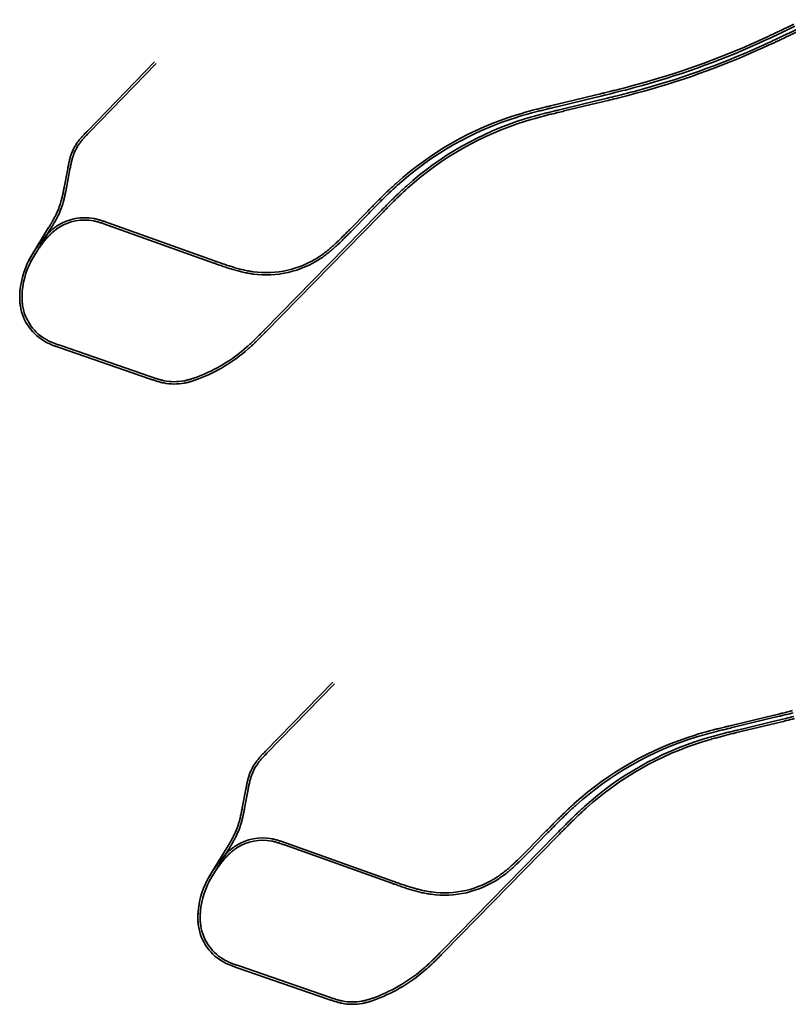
# Model space of a CAD drawing. Header units: metres. Extents: x -5203299 to 2078834, y 245743 to 5817682.
# Tile 6 of 256: x 363946 to 364420, y 5814220 to 5814828. Entities that reach past the tile are written whole.
import ezdxf

# ---------------------------------------------------------------- set-up
doc = ezdxf.new("R2010")
doc.units = ezdxf.units.M
doc.header["$LTSCALE"] = 0.5
doc.layers.add('99.04_Gleisplanung VP 02_23-EB-1236L-A-FAHRKANTE', color=150, linetype='Continuous', lineweight=35, true_color=0x007fff)
doc.layers.add('99.04_Gleisplanung VP 02_23-EB-1236R-A-FAHRKANTE', color=150, linetype='Continuous', lineweight=35, true_color=0x007fff)
doc.layers.add('Keine', color=7, linetype='Continuous', lineweight=9)

# ---------------------------------------------------------------- blocks, each defined once
blk = doc.blocks.new('_23-07-06_Massenplan_TB_Weiterführende Schule (3D)')
at = {"layer": '99.04_Gleisplanung VP 02_23-EB-1236L-A-FAHRKANTE', "flags": 128}
for points in [[(-2167.03, 614.62, -0.000097), (-2170.33, 613.03)], [(-2170.33, 613.03, -0.000292), (-2172.69, 611.9), (-2172.69, 611.9), (-2172.69, 611.9), (-2172.69, 611.9), (-2172.69, 611.9, -0.000487), (-2175.68, 610.47), (-2175.68, 610.47), (-2175.68, 610.47), (-2175.68, 610.47), (-2175.68, 610.47, -0.000681), (-2178.35, 609.2), (-2178.35, 609.2), (-2178.35, 609.2), (-2178.35, 609.2, -0.001946), (-2184.35, 606.39), (-2184.35, 606.39, -0.002724), (-2189.75, 603.93), (-2189.75, 603.93), (-2189.75, 603.93, -0.040475), (-2266.52, 576.56), (-2266.52, 576.56, -0.002724), (-2272.26, 575.06), (-2272.26, 575.06, -0.001946), (-2278.69, 573.44), (-2278.69, 573.44, -0.001168), (-2283.77, 572.2), (-2283.77, 572.2), (-2283.77, 572.2, -0.000389), (-2290.88, 570.48), (-2290.88, 570.48), (-2290.88, 570.48), (-2310.92, 565.65), (-2310.92, 565.65, 0.000248), (-2314.43, 564.8), (-2314.43, 564.8), (-2314.43, 564.8), (-2314.43, 564.8), (-2314.43, 564.8, 0.000744), (-2316.93, 564.19), (-2316.93, 564.19), (-2316.93, 564.19), (-2316.93, 564.19), (-2316.93, 564.19), (-2316.93, 564.19, 0.00124), (-2320.1, 563.4), (-2320.1, 563.4), (-2320.1, 563.4), (-2320.1, 563.4, 0.001737), (-2322.93, 562.68), (-2322.93, 562.68), (-2322.93, 562.68), (-2322.93, 562.68, 0.002233), (-2326.01, 561.87), (-2326.01, 561.87), (-2326.01, 561.87), (-2326.01, 561.87, 0.002729), (-2328.89, 561.09), (-2328.89, 561.09), (-2328.89, 561.09), (-2328.89, 561.09, 0.003225), (-2331.93, 560.22), (-2331.93, 560.22), (-2331.93, 560.22), (-2331.93, 560.22, 0.003721), (-2334.81, 559.35), (-2334.81, 559.35), (-2334.81, 559.35, 0.108452), (-2407.25, 518.25), (-2407.25, 518.25), (-2407.25, 518.25, 0.003721), (-2409.48, 516.22), (-2409.48, 516.22), (-2409.48, 516.22), (-2409.48, 516.22), (-2409.48, 516.22, 0.003225), (-2411.78, 514.05), (-2411.78, 514.05), (-2411.78, 514.05, 0.002729), (-2413.93, 511.99), (-2413.93, 511.99), (-2413.93, 511.99), (-2413.93, 511.99, 0.002233), (-2416.21, 509.75), (-2416.21, 509.75, 0.001737), (-2418.28, 507.69), (-2418.28, 507.69, 0.00124), (-2420.58, 505.38), (-2420.58, 505.38), (-2420.58, 505.38), (-2420.58, 505.38, 0.000744), (-2422.39, 503.54), (-2422.39, 503.54), (-2422.39, 503.54), (-2422.39, 503.54), (-2422.39, 503.54, 0.000248), (-2424.92, 500.96), (-2424.92, 500.96), (-2495.11, 429.31, -0.000293), (-2496.64, 427.75), (-2496.64, 427.75), (-2496.64, 427.75), (-2496.64, 427.75, -0.000879), (-2497.74, 426.63), (-2497.74, 426.63), (-2497.74, 426.63), (-2497.74, 426.63), (-2497.74, 426.63, -0.001465), (-2499.14, 425.23), (-2499.14, 425.23), (-2499.14, 425.23), (-2499.14, 425.23, -0.002051), (-2500.4, 423.98), (-2500.4, 423.98), (-2500.4, 423.98, -0.002637), (-2501.8, 422.62), (-2501.8, 422.62), (-2501.8, 422.62), (-2501.8, 422.62, -0.003223), (-2503.12, 421.36), (-2503.12, 421.36), (-2503.12, 421.36), (-2503.12, 421.36), (-2503.12, 421.36, -0.003809), (-2504.53, 420.05), (-2504.53, 420.05), (-2504.53, 420.05), (-2504.53, 420.05, -0.004395), (-2505.91, 418.83), (-2505.91, 418.83), (-2505.91, 418.83), (-2505.91, 418.83, -0.089537), (-2536.56, 400.37), (-2536.56, 400.37), (-2536.56, 400.37, -0.007053), (-2538.81, 399.55), (-2538.81, 399.55), (-2538.81, 399.55, -0.009908), (-2540.85, 398.88), (-2540.85, 398.88, -0.012763), (-2543.13, 398.25), (-2543.13, 398.25, -0.015619), (-2545.3, 397.78), (-2545.3, 397.78, -0.094956), (-2557.99, 397.87, -0.00799), (-2559.08, 398.11), (-2559.08, 398.11, -0.006925), (-2560.22, 398.39), (-2560.22, 398.39), (-2560.22, 398.39, -0.005859), (-2561.29, 398.68), (-2561.29, 398.68, -0.004794), (-2562.41, 399.02, -0.003729), (-2563.44, 399.34), (-2563.44, 399.34, -0.002664), (-2564.57, 399.71), (-2564.57, 399.71, -0.001598), (-2565.46, 400.02, -0.000533), (-2566.7, 400.45), (-2621.9, 419.53), (-2621.9, 419.53), (-2621.9, 419.53), (-2621.9, 419.53, -0.000586), (-2623.14, 419.96), (-2623.14, 419.96), (-2623.14, 419.96), (-2623.14, 419.96), (-2623.14, 419.96, -0.001758), (-2624.03, 420.27), (-2624.03, 420.27), (-2624.03, 420.27, -0.00293), (-2625.15, 420.68), (-2625.15, 420.68), (-2625.15, 420.68, -0.004102), (-2626.16, 421.06), (-2626.16, 421.06), (-2626.16, 421.06), (-2626.16, 421.06), (-2626.16, 421.06, -0.005274), (-2627.25, 421.5), (-2627.25, 421.5), (-2627.25, 421.5, -0.006445), (-2628.26, 421.94), (-2628.26, 421.94, -0.007617), (-2629.33, 422.43, -0.008789), (-2630.33, 422.93), (-2630.33, 422.93, -0.237662), (-2646.42, 445.4), (-2646.42, 445.4, -0.017814), (-2646.69, 447.65), (-2646.69, 447.65, -0.015939), (-2646.81, 449.98), (-2646.81, 449.98), (-2646.81, 449.98, -0.014063), (-2646.79, 452.22), (-2646.79, 452.22), (-2646.79, 452.22, -0.012188), (-2646.64, 454.55), (-2646.64, 454.55), (-2646.64, 454.55, -0.11627), (-2639.39, 476.66), (-2639.39, 476.66), (-2628.97, 493.72), (-2628.97, 493.72), (-2628.97, 493.72), (-2628.97, 493.72, 0.000352), (-2628.28, 494.84), (-2628.28, 494.84), (-2628.28, 494.84), (-2628.28, 494.84), (-2628.28, 494.84), (-2628.28, 494.84, 0.001055), (-2627.8, 495.64), (-2627.8, 495.64, 0.001758), (-2627.19, 496.65), (-2627.19, 496.65), (-2627.19, 496.65, 0.002461), (-2626.66, 497.56), (-2626.66, 497.56), (-2626.66, 497.56, 0.007031), (-2625.5, 499.62, 0.009844), (-2624.54, 501.48), (-2624.54, 501.48, 0.04503), (-2621.35, 509.74), (-2621.35, 509.74), (-2621.35, 509.74, 0.009844), (-2620.81, 511.77), (-2620.81, 511.77, 0.007031), (-2620.29, 514.06, 0.002461), (-2620.07, 515.1), (-2620.07, 515.1), (-2620.07, 515.1, 0.001758), (-2619.84, 516.25), (-2619.84, 516.25), (-2619.84, 516.25, 0.001055), (-2619.66, 517.17), (-2619.66, 517.17), (-2619.66, 517.17), (-2619.66, 517.17, 0.000352), (-2619.41, 518.46), (-2619.41, 518.46), (-2619.41, 518.46), (-2617.22, 529.95), (-2617.22, 529.95, -0.000586), (-2616.97, 531.24), (-2616.97, 531.24, -0.001758), (-2616.79, 532.17), (-2616.79, 532.17, -0.00293), (-2616.55, 533.34), (-2616.55, 533.34), (-2616.55, 533.34, -0.004102), (-2616.32, 534.39), (-2616.32, 534.39, -0.005273), (-2616.04, 535.53, -0.006445), (-2615.76, 536.6), (-2615.76, 536.6, -0.007617), (-2615.43, 537.73), (-2615.43, 537.73), (-2615.43, 537.73, -0.008789), (-2615.07, 538.79), (-2615.07, 538.79, -0.070836), (-2611.07, 546.47, -0.008789), (-2610.4, 547.37), (-2610.4, 547.37, -0.007617), (-2609.67, 548.29), (-2609.67, 548.29), (-2609.67, 548.29, -0.006445), (-2608.96, 549.14), (-2608.96, 549.14), (-2608.96, 549.14, -0.005273), (-2608.18, 550.02), (-2608.18, 550.02, -0.004102), (-2607.46, 550.81, -0.00293), (-2606.64, 551.68), (-2606.64, 551.68, -0.001758), (-2605.98, 552.36), (-2605.98, 552.36), (-2605.98, 552.36), (-2605.98, 552.36), (-2605.98, 552.36, -0.000586), (-2605.07, 553.3), (-2563.61, 595.94)], [(-2167.65, 615.91, -0.000097), (-2170.95, 614.32)], [(-2170.95, 614.32, -0.000292), (-2173.31, 613.19), (-2173.31, 613.19), (-2173.31, 613.19), (-2173.31, 613.19), (-2173.31, 613.19, -0.000487), (-2176.29, 611.77), (-2176.29, 611.77), (-2176.29, 611.77), (-2176.29, 611.77, -0.000681), (-2178.97, 610.5), (-2178.97, 610.5), (-2178.97, 610.5), (-2178.97, 610.5, -0.001946), (-2184.96, 607.69), (-2184.96, 607.69), (-2184.96, 607.69), (-2184.96, 607.69, -0.002724), (-2190.34, 605.23), (-2190.34, 605.23), (-2190.34, 605.23, -0.040475), (-2266.9, 577.95), (-2266.9, 577.95), (-2266.9, 577.95, -0.002724), (-2272.62, 576.45), (-2272.62, 576.45), (-2272.62, 576.45), (-2272.62, 576.45, -0.001946), (-2279.03, 574.84), (-2279.03, 574.84), (-2279.03, 574.84, -0.001168), (-2284.1, 573.59), (-2284.1, 573.59), (-2284.1, 573.59), (-2284.1, 573.59, -0.000389), (-2291.22, 571.87), (-2291.22, 571.87), (-2291.22, 571.87), (-2291.22, 571.87), (-2311.25, 567.04, 0.000248), (-2314.76, 566.19), (-2314.76, 566.19), (-2314.76, 566.19), (-2314.76, 566.19, 0.000744), (-2317.27, 565.58), (-2317.27, 565.58), (-2317.27, 565.58), (-2317.27, 565.58), (-2317.27, 565.58), (-2317.27, 565.58, 0.00124), (-2320.45, 564.79), (-2320.45, 564.79), (-2320.45, 564.79), (-2320.45, 564.79, 0.001737), (-2323.29, 564.07), (-2323.29, 564.07), (-2323.29, 564.07, 0.002233), (-2326.39, 563.26), (-2326.39, 563.26), (-2326.39, 563.26), (-2326.39, 563.26), (-2326.39, 563.26), (-2326.39, 563.26, 0.002729), (-2329.28, 562.47), (-2329.28, 562.47), (-2329.28, 562.47, 0.003225), (-2332.34, 561.59), (-2332.34, 561.59, 0.003721), (-2335.24, 560.72), (-2335.24, 560.72, 0.108452), (-2408.21, 519.31), (-2408.21, 519.31, 0.003721), (-2410.45, 517.27), (-2410.45, 517.27, 0.003225), (-2412.77, 515.09), (-2412.77, 515.09), (-2412.77, 515.09, 0.002729), (-2414.93, 513.02), (-2414.93, 513.02), (-2414.93, 513.02, 0.002233), (-2417.22, 510.77), (-2417.22, 510.77), (-2417.22, 510.77), (-2417.22, 510.77, 0.001737), (-2419.3, 508.71), (-2419.3, 508.71), (-2419.3, 508.71), (-2419.3, 508.71, 0.00124), (-2421.6, 506.38), (-2421.6, 506.38), (-2421.6, 506.38), (-2421.6, 506.38), (-2421.6, 506.38), (-2421.6, 506.38, 0.000744), (-2423.41, 504.54), (-2423.41, 504.54), (-2423.41, 504.54), (-2423.41, 504.54, 0.000248), (-2425.94, 501.97), (-2425.94, 501.97), (-2496.14, 430.31), (-2496.14, 430.31, -0.000293), (-2497.67, 428.75), (-2497.67, 428.75), (-2497.67, 428.75), (-2497.67, 428.75), (-2497.67, 428.75, -0.000879), (-2498.76, 427.64), (-2498.76, 427.64), (-2498.76, 427.64), (-2498.76, 427.64), (-2498.76, 427.64), (-2498.76, 427.64, -0.001465), (-2500.16, 426.24), (-2500.16, 426.24), (-2500.16, 426.24), (-2500.16, 426.24, -0.002051), (-2501.41, 425), (-2501.41, 425), (-2501.41, 425, -0.002637), (-2502.79, 423.65), (-2502.79, 423.65), (-2502.79, 423.65), (-2502.79, 423.65, -0.003223), (-2504.1, 422.41), (-2504.1, 422.41), (-2504.1, 422.41), (-2504.1, 422.41, -0.003809), (-2505.5, 421.12), (-2505.5, 421.12), (-2505.5, 421.12), (-2505.5, 421.12, -0.004395), (-2506.85, 419.9), (-2506.85, 419.9), (-2506.85, 419.9, -0.089537), (-2537.07, 401.71), (-2537.07, 401.71), (-2537.07, 401.71, -0.007053), (-2539.28, 400.9), (-2539.28, 400.9), (-2539.28, 400.9, -0.009908), (-2541.27, 400.25), (-2541.27, 400.25), (-2541.27, 400.25, -0.012763), (-2543.48, 399.64), (-2543.48, 399.64), (-2543.48, 399.64, -0.015619), (-2545.56, 399.19), (-2545.56, 399.19), (-2545.56, 399.19, -0.094956), (-2557.71, 399.28), (-2557.71, 399.28), (-2557.71, 399.28, -0.00799), (-2558.76, 399.51), (-2558.76, 399.51), (-2558.76, 399.51, -0.006925), (-2559.86, 399.78), (-2559.86, 399.78, -0.005859), (-2560.89, 400.06, -0.004794), (-2561.99, 400.39), (-2561.99, 400.39, -0.003729), (-2562.99, 400.7), (-2562.99, 400.7), (-2562.99, 400.7, -0.002664), (-2564.11, 401.07), (-2564.11, 401.07), (-2564.11, 401.07, -0.001598), (-2565, 401.38), (-2565, 401.38), (-2565, 401.38, -0.000533), (-2566.23, 401.8), (-2566.23, 401.8), (-2621.43, 420.89), (-2621.43, 420.89), (-2621.43, 420.89), (-2621.43, 420.89, -0.000586), (-2622.67, 421.32), (-2622.67, 421.32), (-2622.67, 421.32), (-2622.67, 421.32, -0.001758), (-2623.55, 421.63), (-2623.55, 421.63, -0.00293), (-2624.65, 422.03), (-2624.65, 422.03, -0.004102), (-2625.64, 422.4), (-2625.64, 422.4, -0.005274), (-2626.7, 422.83), (-2626.7, 422.83, -0.006445), (-2627.68, 423.25), (-2627.68, 423.25), (-2627.68, 423.25, -0.007617), (-2628.71, 423.72), (-2628.71, 423.72), (-2628.71, 423.72, -0.008789), (-2629.67, 424.2), (-2629.67, 424.2), (-2629.67, 424.2, -0.237662), (-2645, 445.62), (-2645, 445.62, -0.017814), (-2645.26, 447.77, -0.015939), (-2645.37, 450.01, -0.014063), (-2645.35, 452.16), (-2645.35, 452.16, -0.012188), (-2645.21, 454.43), (-2645.21, 454.43, -0.11627), (-2638.17, 475.91), (-2627.74, 492.97), (-2627.74, 492.97), (-2627.74, 492.97), (-2627.74, 492.97, 0.000352), (-2627.06, 494.1), (-2627.06, 494.1), (-2627.06, 494.1), (-2627.06, 494.1), (-2627.06, 494.1), (-2627.06, 494.1), (-2627.06, 494.1, 0.001055), (-2626.57, 494.9), (-2626.57, 494.9), (-2626.57, 494.9), (-2626.57, 494.9), (-2626.57, 494.9, 0.001758), (-2625.96, 495.92), (-2625.96, 495.92), (-2625.96, 495.92), (-2625.96, 495.92, 0.002461), (-2625.42, 496.84), (-2625.42, 496.84, 0.007031), (-2624.24, 498.93), (-2624.24, 498.93), (-2624.24, 498.93, 0.009844), (-2623.25, 500.84), (-2623.25, 500.84, 0.04503), (-2619.97, 509.35, 0.009844), (-2619.42, 511.43), (-2619.42, 511.43, 0.007031), (-2618.88, 513.76), (-2618.88, 513.76, 0.002461), (-2618.67, 514.81, 0.001758), (-2618.43, 515.98), (-2618.43, 515.98, 0.001055), (-2618.25, 516.9), (-2618.25, 516.9), (-2618.25, 516.9), (-2618.25, 516.9), (-2618.25, 516.9, 0.000352), (-2618.01, 518.19), (-2618.01, 518.19), (-2618.01, 518.19), (-2618.01, 518.19), (-2615.81, 529.68), (-2615.81, 529.68, -0.000586), (-2615.57, 530.97), (-2615.57, 530.97), (-2615.57, 530.97, -0.001758), (-2615.39, 531.89), (-2615.39, 531.89), (-2615.39, 531.89), (-2615.39, 531.89, -0.00293), (-2615.15, 533.04), (-2615.15, 533.04, -0.004102), (-2614.92, 534.07, -0.005273), (-2614.65, 535.18), (-2614.65, 535.18, -0.006445), (-2614.38, 536.21), (-2614.38, 536.21, -0.007617), (-2614.06, 537.3), (-2614.06, 537.3, -0.008789), (-2613.72, 538.31), (-2613.72, 538.31), (-2613.72, 538.31, -0.070836), (-2609.91, 545.64), (-2609.91, 545.64), (-2609.91, 545.64, -0.008789), (-2609.27, 546.5), (-2609.27, 546.5), (-2609.27, 546.5, -0.007617), (-2608.56, 547.38), (-2608.56, 547.38, -0.006445), (-2607.88, 548.2), (-2607.88, 548.2, -0.005273), (-2607.12, 549.06), (-2607.12, 549.06), (-2607.12, 549.06), (-2607.12, 549.06, -0.004102), (-2606.41, 549.83), (-2606.41, 549.83), (-2606.41, 549.83), (-2606.41, 549.83, -0.00293), (-2605.6, 550.69), (-2605.6, 550.69), (-2605.6, 550.69, -0.001758), (-2604.95, 551.36), (-2604.95, 551.36), (-2604.95, 551.36), (-2604.95, 551.36), (-2604.95, 551.36, -0.000586), (-2604.04, 552.3), (-2604.04, 552.3), (-2604.04, 552.3), (-2562.58, 594.94)]]:
    blk.add_lwpolyline(points, format="xyb", dxfattribs=at)
at = {"layer": '99.04_Gleisplanung VP 02_23-EB-1236R-A-FAHRKANTE', "flags": 128}
for points in [[(-2169.28, 619.18, -0.000098), (-2172.56, 617.6)], [(-2172.56, 617.6, -0.000293), (-2174.91, 616.47), (-2174.91, 616.47), (-2174.91, 616.47), (-2174.91, 616.47, -0.000488), (-2177.88, 615.05), (-2177.88, 615.05), (-2177.88, 615.05), (-2177.88, 615.05), (-2177.88, 615.05, -0.000684), (-2180.55, 613.79), (-2180.55, 613.79), (-2180.55, 613.79), (-2180.55, 613.79, -0.001953), (-2186.52, 610.99), (-2186.52, 610.99), (-2186.52, 610.99), (-2186.52, 610.99, -0.002734), (-2191.88, 608.54), (-2191.88, 608.54), (-2191.88, 608.54), (-2191.88, 608.54, -0.040429), (-2267.79, 581.49), (-2267.79, 581.49, -0.002734), (-2273.5, 579.99), (-2273.5, 579.99), (-2273.5, 579.99, -0.001953), (-2279.89, 578.38), (-2279.89, 578.38, -0.000684), (-2282.75, 577.68), (-2282.75, 577.68, -0.000488), (-2285.95, 576.9), (-2285.95, 576.9), (-2285.95, 576.9), (-2285.95, 576.9), (-2285.95, 576.9, -0.000293), (-2288.48, 576.28), (-2288.48, 576.28), (-2288.48, 576.28), (-2288.48, 576.28, -0.000098), (-2292.03, 575.43), (-2315.84, 569.69), (-2315.84, 569.69), (-2315.84, 569.69), (-2315.84, 569.69, 0.000246), (-2319.39, 568.83), (-2319.39, 568.83), (-2319.39, 568.83), (-2319.39, 568.83, 0.000737), (-2321.92, 568.22), (-2321.92, 568.22), (-2321.92, 568.22), (-2321.92, 568.22, 0.001229), (-2325.12, 567.42), (-2325.12, 567.42), (-2325.12, 567.42), (-2325.12, 567.42, 0.001721), (-2327.99, 566.69), (-2327.99, 566.69), (-2327.99, 566.69, 0.002212), (-2331.12, 565.87), (-2331.12, 565.87), (-2331.12, 565.87), (-2331.12, 565.87, 0.002704), (-2334.04, 565.07), (-2334.04, 565.07), (-2334.04, 565.07), (-2334.04, 565.07), (-2334.04, 565.07, 0.003195), (-2337.12, 564.19), (-2337.12, 564.19), (-2337.12, 564.19), (-2337.12, 564.19, 0.003687), (-2340.05, 563.31), (-2340.05, 563.31), (-2340.05, 563.31, 0.108749), (-2414.59, 521.02), (-2414.59, 521.02), (-2414.59, 521.02, 0.003687), (-2416.85, 518.96), (-2416.85, 518.96), (-2416.85, 518.96, 0.003195), (-2419.18, 516.76), (-2419.18, 516.76), (-2419.18, 516.76), (-2419.18, 516.76, 0.002704), (-2421.37, 514.66), (-2421.37, 514.66), (-2421.37, 514.66, 0.002212), (-2423.68, 512.4), (-2423.68, 512.4), (-2423.68, 512.4), (-2423.68, 512.4, 0.001721), (-2425.77, 510.31), (-2425.77, 510.31), (-2425.77, 510.31), (-2425.77, 510.31), (-2425.77, 510.31, 0.001229), (-2428.1, 507.97), (-2428.1, 507.97), (-2428.1, 507.97), (-2428.1, 507.97, 0.000737), (-2429.93, 506.11, 0.000246), (-2432.48, 503.51), (-2443.39, 492.37), (-2443.39, 492.37, -0.000203), (-2444.67, 491.07), (-2444.67, 491.07, -0.00061), (-2445.58, 490.14), (-2445.58, 490.14), (-2445.58, 490.14, -0.001017), (-2446.74, 488.97), (-2446.74, 488.97), (-2446.74, 488.97), (-2446.74, 488.97, -0.001424), (-2447.78, 487.93), (-2447.78, 487.93), (-2447.78, 487.93, -0.004069), (-2450.13, 485.63, -0.005697), (-2452.27, 483.62), (-2452.27, 483.62, -0.007324), (-2454.66, 481.48), (-2454.66, 481.48, -0.008952), (-2456.95, 479.56, -0.01058), (-2459.46, 477.63), (-2459.46, 477.63, -0.012208), (-2461.93, 475.89), (-2461.93, 475.89, -0.182512), (-2502.74, 466.5), (-2502.74, 466.5, -0.012208), (-2505.72, 466.98), (-2505.72, 466.98, -0.01058), (-2508.82, 467.62), (-2508.82, 467.62, -0.008952), (-2511.72, 468.34), (-2511.72, 468.34, -0.007324), (-2514.81, 469.22, -0.005697), (-2517.61, 470.09, -0.004069), (-2520.73, 471.13), (-2520.73, 471.13, -0.001424), (-2522.12, 471.61), (-2522.12, 471.61), (-2522.12, 471.61, -0.001017), (-2523.67, 472.16), (-2523.67, 472.16), (-2523.67, 472.16), (-2523.67, 472.16, -0.00061), (-2524.9, 472.59), (-2524.9, 472.59), (-2524.9, 472.59), (-2524.9, 472.59, -0.000203), (-2526.61, 473.21), (-2526.61, 473.21), (-2526.61, 473.21), (-2526.61, 473.21), (-2592.22, 496.64), (-2592.22, 496.64), (-2592.22, 496.64, 0.000586), (-2593.46, 497.08), (-2593.46, 497.08), (-2593.46, 497.08, 0.001758), (-2594.35, 497.39), (-2594.35, 497.39), (-2594.35, 497.39), (-2594.35, 497.39, 0.00293), (-2595.48, 497.78), (-2595.48, 497.78), (-2595.48, 497.78, 0.004102), (-2596.5, 498.11), (-2596.5, 498.11), (-2596.5, 498.11, 0.005274), (-2597.63, 498.45), (-2597.63, 498.45), (-2597.63, 498.45, 0.006445), (-2598.7, 498.75), (-2598.7, 498.75), (-2598.7, 498.75, 0.007617), (-2599.83, 499.03), (-2599.83, 499.03), (-2599.83, 499.03, 0.008789), (-2600.93, 499.27), (-2600.93, 499.27, 0.193725), (-2623.46, 494.94), (-2623.46, 494.94, 0.013624), (-2624.87, 493.98), (-2624.87, 493.98, 0.012745), (-2626.25, 492.92, 0.011866), (-2627.55, 491.82, 0.010987), (-2628.83, 490.64, 0.010108), (-2630.02, 489.44, 0.009229), (-2631.19, 488.16, 0.00835), (-2632.29, 486.88, 0.007471), (-2633.38, 485.53), (-2633.38, 485.53, 0.006592), (-2634.38, 484.2), (-2634.38, 484.2), (-2634.38, 484.2, 0.005713), (-2635.4, 482.78), (-2635.4, 482.78), (-2635.4, 482.78, 0.004834), (-2636.33, 481.43), (-2636.33, 481.43, 0.003955), (-2637.3, 479.96, 0.003076), (-2638.16, 478.62), (-2638.16, 478.62), (-2638.16, 478.62, 0.002197), (-2639.11, 477.1), (-2639.11, 477.1), (-2639.11, 477.1, 0.001318), (-2639.85, 475.9), (-2639.85, 475.9), (-2639.85, 475.9, 0.000439), (-2640.88, 474.22), (-2640.88, 474.22), (-2640.88, 474.22), (-2640.88, 474.22), (-2641.36, 473.44)], [(-2168.65, 617.88, -0.000098), (-2171.94, 616.31)], [(-2171.94, 616.31, -0.000293), (-2174.29, 615.18), (-2174.29, 615.18), (-2174.29, 615.18), (-2174.29, 615.18, -0.000488), (-2177.27, 613.76), (-2177.27, 613.76), (-2177.27, 613.76), (-2177.27, 613.76), (-2177.27, 613.76, -0.000684), (-2179.93, 612.49), (-2179.93, 612.49), (-2179.93, 612.49), (-2179.93, 612.49, -0.001953), (-2185.91, 609.69), (-2185.91, 609.69), (-2185.91, 609.69, -0.002734), (-2191.29, 607.23, -0.040429), (-2267.42, 580.1, -0.002734), (-2273.14, 578.6), (-2273.14, 578.6), (-2273.14, 578.6), (-2273.14, 578.6, -0.001953), (-2279.54, 576.99), (-2279.54, 576.99), (-2279.54, 576.99), (-2279.54, 576.99, -0.000684), (-2282.41, 576.28), (-2282.41, 576.28, -0.000488), (-2285.61, 575.5), (-2285.61, 575.5), (-2285.61, 575.5), (-2285.61, 575.5, -0.000293), (-2288.15, 574.89), (-2288.15, 574.89), (-2288.15, 574.89), (-2288.15, 574.89, -0.000098), (-2291.69, 574.04), (-2291.69, 574.04), (-2315.51, 568.29), (-2315.51, 568.29), (-2315.51, 568.29), (-2315.51, 568.29, 0.000246), (-2319.05, 567.44), (-2319.05, 567.44), (-2319.05, 567.44), (-2319.05, 567.44, 0.000737), (-2321.58, 566.82), (-2321.58, 566.82), (-2321.58, 566.82, 0.001229), (-2324.77, 566.03), (-2324.77, 566.03), (-2324.77, 566.03, 0.001721), (-2327.63, 565.3), (-2327.63, 565.3, 0.002212), (-2330.75, 564.49, 0.002704), (-2333.65, 563.69), (-2333.65, 563.69), (-2333.65, 563.69, 0.003195), (-2336.72, 562.82), (-2336.72, 562.82), (-2336.72, 562.82), (-2336.72, 562.82, 0.003687), (-2339.63, 561.94), (-2339.63, 561.94), (-2339.63, 561.94), (-2339.63, 561.94, 0.108749), (-2413.63, 519.95), (-2413.63, 519.95, 0.003687), (-2415.87, 517.91), (-2415.87, 517.91, 0.003195), (-2418.2, 515.72, 0.002704), (-2420.37, 513.63), (-2420.37, 513.63, 0.002212), (-2422.67, 511.38), (-2422.67, 511.38), (-2422.67, 511.38), (-2422.67, 511.38, 0.001721), (-2424.76, 509.3), (-2424.76, 509.3), (-2424.76, 509.3, 0.001229), (-2427.08, 506.96), (-2427.08, 506.96), (-2427.08, 506.96, 0.000737), (-2428.9, 505.11), (-2428.9, 505.11), (-2428.9, 505.11, 0.000246), (-2431.45, 502.5), (-2431.45, 502.5), (-2442.37, 491.36, -0.000203), (-2443.64, 490.06), (-2443.64, 490.06, -0.00061), (-2444.56, 489.13), (-2444.56, 489.13), (-2444.56, 489.13), (-2444.56, 489.13, -0.001017), (-2445.72, 487.96), (-2445.72, 487.96), (-2445.72, 487.96), (-2445.72, 487.96), (-2445.72, 487.96), (-2445.72, 487.96, -0.001424), (-2446.77, 486.91), (-2446.77, 486.91), (-2446.77, 486.91), (-2446.77, 486.91, -0.004069), (-2449.13, 484.6), (-2449.13, 484.6), (-2449.13, 484.6, -0.005697), (-2451.29, 482.56), (-2451.29, 482.56, -0.007324), (-2453.72, 480.4), (-2453.72, 480.4, -0.008952), (-2456.05, 478.45), (-2456.05, 478.45, -0.01058), (-2458.61, 476.47), (-2458.61, 476.47), (-2458.61, 476.47, -0.012208), (-2461.14, 474.7), (-2461.14, 474.7, -0.182512), (-2502.93, 465.08, -0.012208), (-2505.98, 465.57, -0.01058), (-2509.14, 466.22), (-2509.14, 466.22, -0.008952), (-2512.1, 466.96), (-2512.1, 466.96, -0.007324), (-2515.22, 467.84), (-2515.22, 467.84, -0.005697), (-2518.05, 468.73), (-2518.05, 468.73), (-2518.05, 468.73, -0.004069), (-2521.19, 469.77), (-2521.19, 469.77), (-2521.19, 469.77, -0.001424), (-2522.59, 470.26), (-2522.59, 470.26), (-2522.59, 470.26), (-2522.59, 470.26, -0.001017), (-2524.15, 470.81), (-2524.15, 470.81), (-2524.15, 470.81), (-2524.15, 470.81, -0.00061), (-2525.38, 471.24), (-2525.38, 471.24), (-2525.38, 471.24), (-2525.38, 471.24), (-2525.38, 471.24, -0.000203), (-2527.1, 471.85), (-2527.1, 471.85), (-2527.1, 471.85), (-2527.1, 471.85), (-2592.71, 495.29), (-2592.71, 495.29, 0.000586), (-2593.94, 495.73), (-2593.94, 495.73), (-2593.94, 495.73), (-2593.94, 495.73), (-2593.94, 495.73, 0.001758), (-2594.82, 496.04), (-2594.82, 496.04), (-2594.82, 496.04), (-2594.82, 496.04, 0.00293), (-2595.94, 496.42), (-2595.94, 496.42, 0.004102), (-2596.94, 496.74), (-2596.94, 496.74, 0.005274), (-2598.03, 497.08), (-2598.03, 497.08), (-2598.03, 497.08, 0.006445), (-2599.06, 497.36), (-2599.06, 497.36, 0.007617), (-2600.16, 497.63), (-2600.16, 497.63, 0.008789), (-2601.21, 497.86), (-2601.21, 497.86), (-2601.21, 497.86, 0.193725), (-2622.68, 493.74), (-2622.68, 493.74, 0.013624), (-2624.03, 492.82, 0.012745), (-2625.35, 491.8), (-2625.35, 491.8, 0.011866), (-2626.6, 490.75), (-2626.6, 490.75, 0.010987), (-2627.83, 489.61), (-2627.83, 489.61, 0.010108), (-2628.98, 488.45), (-2628.98, 488.45), (-2628.98, 488.45, 0.009229), (-2630.12, 487.21), (-2630.12, 487.21, 0.00835), (-2631.18, 485.97), (-2631.18, 485.97, 0.007471), (-2632.24, 484.65), (-2632.24, 484.65, 0.006592), (-2633.22, 483.35), (-2633.22, 483.35), (-2633.22, 483.35), (-2633.22, 483.35, 0.005713), (-2634.22, 481.96), (-2634.22, 481.96), (-2634.22, 481.96, 0.004834), (-2635.14, 480.63), (-2635.14, 480.63, 0.003955), (-2636.09, 479.18), (-2636.09, 479.18, 0.003076), (-2636.95, 477.85), (-2636.95, 477.85, 0.002197), (-2637.89, 476.34), (-2637.89, 476.34, 0.001318), (-2638.63, 475.15), (-2638.63, 475.15), (-2638.63, 475.15, 0.000439), (-2639.66, 473.47), (-2639.66, 473.47), (-2640.13, 472.7)]]:
    blk.add_lwpolyline(points, format="xyb", dxfattribs=at)
blk = doc.blocks.new('_23-07-06_Massenplan_TB_Weiterführende Schule-2 (3D)')
at = {"layer": '99.04_Gleisplanung VP 02_23-EB-1236L-A-FAHRKANTE', "flags": 128}
for points in [[(-2278.69, 573.44, -0.001168), (-2283.77, 572.2), (-2283.77, 572.2), (-2283.77, 572.2, -0.000389), (-2290.88, 570.48), (-2290.88, 570.48), (-2290.88, 570.48), (-2310.92, 565.65), (-2310.92, 565.65, 0.000248), (-2314.43, 564.8), (-2314.43, 564.8), (-2314.43, 564.8), (-2314.43, 564.8), (-2314.43, 564.8, 0.000744), (-2316.93, 564.19), (-2316.93, 564.19), (-2316.93, 564.19), (-2316.93, 564.19), (-2316.93, 564.19), (-2316.93, 564.19, 0.00124), (-2320.1, 563.4), (-2320.1, 563.4), (-2320.1, 563.4), (-2320.1, 563.4, 0.001737), (-2322.93, 562.68), (-2322.93, 562.68), (-2322.93, 562.68), (-2322.93, 562.68, 0.002233), (-2326.01, 561.87), (-2326.01, 561.87), (-2326.01, 561.87), (-2326.01, 561.87, 0.002729), (-2328.89, 561.09), (-2328.89, 561.09), (-2328.89, 561.09), (-2328.89, 561.09, 0.003225), (-2331.93, 560.22), (-2331.93, 560.22), (-2331.93, 560.22), (-2331.93, 560.22, 0.003721), (-2334.81, 559.35), (-2334.81, 559.35), (-2334.81, 559.35, 0.108452), (-2407.25, 518.25), (-2407.25, 518.25), (-2407.25, 518.25, 0.003721), (-2409.48, 516.22), (-2409.48, 516.22), (-2409.48, 516.22), (-2409.48, 516.22), (-2409.48, 516.22, 0.003225), (-2411.78, 514.05), (-2411.78, 514.05), (-2411.78, 514.05, 0.002729), (-2413.93, 511.99), (-2413.93, 511.99), (-2413.93, 511.99), (-2413.93, 511.99, 0.002233), (-2416.21, 509.75), (-2416.21, 509.75, 0.001737), (-2418.28, 507.69), (-2418.28, 507.69, 0.00124), (-2420.58, 505.38), (-2420.58, 505.38), (-2420.58, 505.38), (-2420.58, 505.38, 0.000744), (-2422.39, 503.54), (-2422.39, 503.54), (-2422.39, 503.54), (-2422.39, 503.54), (-2422.39, 503.54, 0.000248), (-2424.92, 500.96), (-2424.92, 500.96), (-2495.11, 429.31, -0.000293), (-2496.64, 427.75), (-2496.64, 427.75), (-2496.64, 427.75), (-2496.64, 427.75, -0.000879), (-2497.74, 426.63), (-2497.74, 426.63), (-2497.74, 426.63), (-2497.74, 426.63), (-2497.74, 426.63, -0.001465), (-2499.14, 425.23), (-2499.14, 425.23), (-2499.14, 425.23), (-2499.14, 425.23, -0.002051), (-2500.4, 423.98), (-2500.4, 423.98), (-2500.4, 423.98, -0.002637), (-2501.8, 422.62), (-2501.8, 422.62), (-2501.8, 422.62), (-2501.8, 422.62, -0.003223), (-2503.12, 421.36), (-2503.12, 421.36), (-2503.12, 421.36), (-2503.12, 421.36), (-2503.12, 421.36, -0.003809), (-2504.53, 420.05), (-2504.53, 420.05), (-2504.53, 420.05), (-2504.53, 420.05, -0.004395), (-2505.91, 418.83), (-2505.91, 418.83), (-2505.91, 418.83), (-2505.91, 418.83, -0.089537), (-2536.56, 400.37), (-2536.56, 400.37), (-2536.56, 400.37, -0.007053), (-2538.81, 399.55), (-2538.81, 399.55), (-2538.81, 399.55, -0.009908), (-2540.85, 398.88), (-2540.85, 398.88, -0.012763), (-2543.13, 398.25), (-2543.13, 398.25, -0.015619), (-2545.3, 397.78), (-2545.3, 397.78, -0.094956), (-2557.99, 397.87, -0.00799), (-2559.08, 398.11), (-2559.08, 398.11, -0.006925), (-2560.22, 398.39), (-2560.22, 398.39), (-2560.22, 398.39, -0.005859), (-2561.29, 398.68), (-2561.29, 398.68, -0.004794), (-2562.41, 399.02, -0.003729), (-2563.44, 399.34), (-2563.44, 399.34, -0.002664), (-2564.57, 399.71), (-2564.57, 399.71, -0.001598), (-2565.46, 400.02, -0.000533), (-2566.7, 400.45), (-2621.9, 419.53), (-2621.9, 419.53), (-2621.9, 419.53), (-2621.9, 419.53, -0.000586), (-2623.14, 419.96), (-2623.14, 419.96), (-2623.14, 419.96), (-2623.14, 419.96), (-2623.14, 419.96, -0.001758), (-2624.03, 420.27), (-2624.03, 420.27), (-2624.03, 420.27, -0.00293), (-2625.15, 420.68), (-2625.15, 420.68), (-2625.15, 420.68, -0.004102), (-2626.16, 421.06), (-2626.16, 421.06), (-2626.16, 421.06), (-2626.16, 421.06), (-2626.16, 421.06, -0.005274), (-2627.25, 421.5), (-2627.25, 421.5), (-2627.25, 421.5, -0.006445), (-2628.26, 421.94), (-2628.26, 421.94, -0.007617), (-2629.33, 422.43, -0.008789), (-2630.33, 422.93), (-2630.33, 422.93, -0.237662), (-2646.42, 445.4), (-2646.42, 445.4, -0.017814), (-2646.69, 447.65), (-2646.69, 447.65, -0.015939), (-2646.81, 449.98), (-2646.81, 449.98), (-2646.81, 449.98, -0.014063), (-2646.79, 452.22), (-2646.79, 452.22), (-2646.79, 452.22, -0.012188), (-2646.64, 454.55), (-2646.64, 454.55), (-2646.64, 454.55, -0.11627), (-2639.39, 476.66), (-2639.39, 476.66), (-2628.97, 493.72), (-2628.97, 493.72), (-2628.97, 493.72), (-2628.97, 493.72, 0.000352), (-2628.28, 494.84), (-2628.28, 494.84), (-2628.28, 494.84), (-2628.28, 494.84), (-2628.28, 494.84), (-2628.28, 494.84, 0.001055), (-2627.8, 495.64), (-2627.8, 495.64, 0.001758), (-2627.19, 496.65), (-2627.19, 496.65), (-2627.19, 496.65, 0.002461), (-2626.66, 497.56), (-2626.66, 497.56), (-2626.66, 497.56, 0.007031), (-2625.5, 499.62, 0.009844), (-2624.54, 501.48), (-2624.54, 501.48, 0.04503), (-2621.35, 509.74), (-2621.35, 509.74), (-2621.35, 509.74, 0.009844), (-2620.81, 511.77), (-2620.81, 511.77, 0.007031), (-2620.29, 514.06, 0.002461), (-2620.07, 515.1), (-2620.07, 515.1), (-2620.07, 515.1, 0.001758), (-2619.84, 516.25), (-2619.84, 516.25), (-2619.84, 516.25, 0.001055), (-2619.66, 517.17), (-2619.66, 517.17), (-2619.66, 517.17), (-2619.66, 517.17, 0.000352), (-2619.41, 518.46), (-2619.41, 518.46), (-2619.41, 518.46), (-2617.22, 529.95), (-2617.22, 529.95, -0.000586), (-2616.97, 531.24), (-2616.97, 531.24, -0.001758), (-2616.79, 532.17), (-2616.79, 532.17, -0.00293), (-2616.55, 533.34), (-2616.55, 533.34), (-2616.55, 533.34, -0.004102), (-2616.32, 534.39), (-2616.32, 534.39, -0.005273), (-2616.04, 535.53, -0.006445), (-2615.76, 536.6), (-2615.76, 536.6, -0.007617), (-2615.43, 537.73), (-2615.43, 537.73), (-2615.43, 537.73, -0.008789), (-2615.07, 538.79), (-2615.07, 538.79, -0.070836), (-2611.07, 546.47, -0.008789), (-2610.4, 547.37), (-2610.4, 547.37, -0.007617), (-2609.67, 548.29), (-2609.67, 548.29), (-2609.67, 548.29, -0.006445), (-2608.96, 549.14), (-2608.96, 549.14), (-2608.96, 549.14, -0.005273), (-2608.18, 550.02), (-2608.18, 550.02, -0.004102), (-2607.46, 550.81, -0.00293), (-2606.64, 551.68), (-2606.64, 551.68, -0.001758), (-2605.98, 552.36), (-2605.98, 552.36), (-2605.98, 552.36), (-2605.98, 552.36), (-2605.98, 552.36, -0.000586), (-2605.07, 553.3), (-2563.61, 595.94)], [(-2279.03, 574.84, -0.001168), (-2284.1, 573.59), (-2284.1, 573.59), (-2284.1, 573.59), (-2284.1, 573.59, -0.000389), (-2291.22, 571.87), (-2291.22, 571.87), (-2291.22, 571.87), (-2291.22, 571.87), (-2311.25, 567.04, 0.000248), (-2314.76, 566.19), (-2314.76, 566.19), (-2314.76, 566.19), (-2314.76, 566.19, 0.000744), (-2317.27, 565.58), (-2317.27, 565.58), (-2317.27, 565.58), (-2317.27, 565.58), (-2317.27, 565.58), (-2317.27, 565.58, 0.00124), (-2320.45, 564.79), (-2320.45, 564.79), (-2320.45, 564.79), (-2320.45, 564.79, 0.001737), (-2323.29, 564.07), (-2323.29, 564.07), (-2323.29, 564.07, 0.002233), (-2326.39, 563.26), (-2326.39, 563.26), (-2326.39, 563.26), (-2326.39, 563.26), (-2326.39, 563.26), (-2326.39, 563.26, 0.002729), (-2329.28, 562.47), (-2329.28, 562.47), (-2329.28, 562.47, 0.003225), (-2332.34, 561.59), (-2332.34, 561.59, 0.003721), (-2335.24, 560.72), (-2335.24, 560.72, 0.108452), (-2408.21, 519.31), (-2408.21, 519.31, 0.003721), (-2410.45, 517.27), (-2410.45, 517.27, 0.003225), (-2412.77, 515.09), (-2412.77, 515.09), (-2412.77, 515.09, 0.002729), (-2414.93, 513.02), (-2414.93, 513.02), (-2414.93, 513.02, 0.002233), (-2417.22, 510.77), (-2417.22, 510.77), (-2417.22, 510.77), (-2417.22, 510.77, 0.001737), (-2419.3, 508.71), (-2419.3, 508.71), (-2419.3, 508.71), (-2419.3, 508.71, 0.00124), (-2421.6, 506.38), (-2421.6, 506.38), (-2421.6, 506.38), (-2421.6, 506.38), (-2421.6, 506.38), (-2421.6, 506.38, 0.000744), (-2423.41, 504.54), (-2423.41, 504.54), (-2423.41, 504.54), (-2423.41, 504.54, 0.000248), (-2425.94, 501.97), (-2425.94, 501.97), (-2496.14, 430.31), (-2496.14, 430.31, -0.000293), (-2497.67, 428.75), (-2497.67, 428.75), (-2497.67, 428.75), (-2497.67, 428.75), (-2497.67, 428.75, -0.000879), (-2498.76, 427.64), (-2498.76, 427.64), (-2498.76, 427.64), (-2498.76, 427.64), (-2498.76, 427.64), (-2498.76, 427.64, -0.001465), (-2500.16, 426.24), (-2500.16, 426.24), (-2500.16, 426.24), (-2500.16, 426.24, -0.002051), (-2501.41, 425), (-2501.41, 425), (-2501.41, 425, -0.002637), (-2502.79, 423.65), (-2502.79, 423.65), (-2502.79, 423.65), (-2502.79, 423.65, -0.003223), (-2504.1, 422.41), (-2504.1, 422.41), (-2504.1, 422.41), (-2504.1, 422.41, -0.003809), (-2505.5, 421.12), (-2505.5, 421.12), (-2505.5, 421.12), (-2505.5, 421.12, -0.004395), (-2506.85, 419.9), (-2506.85, 419.9), (-2506.85, 419.9, -0.089537), (-2537.07, 401.71), (-2537.07, 401.71), (-2537.07, 401.71, -0.007053), (-2539.28, 400.9), (-2539.28, 400.9), (-2539.28, 400.9, -0.009908), (-2541.27, 400.25), (-2541.27, 400.25), (-2541.27, 400.25, -0.012763), (-2543.48, 399.64), (-2543.48, 399.64), (-2543.48, 399.64, -0.015619), (-2545.56, 399.19), (-2545.56, 399.19), (-2545.56, 399.19, -0.094956), (-2557.71, 399.28), (-2557.71, 399.28), (-2557.71, 399.28, -0.00799), (-2558.76, 399.51), (-2558.76, 399.51), (-2558.76, 399.51, -0.006925), (-2559.86, 399.78), (-2559.86, 399.78, -0.005859), (-2560.89, 400.06, -0.004794), (-2561.99, 400.39), (-2561.99, 400.39, -0.003729), (-2562.99, 400.7), (-2562.99, 400.7), (-2562.99, 400.7, -0.002664), (-2564.11, 401.07), (-2564.11, 401.07), (-2564.11, 401.07, -0.001598), (-2565, 401.38), (-2565, 401.38), (-2565, 401.38, -0.000533), (-2566.23, 401.8), (-2566.23, 401.8), (-2621.43, 420.89), (-2621.43, 420.89), (-2621.43, 420.89), (-2621.43, 420.89, -0.000586), (-2622.67, 421.32), (-2622.67, 421.32), (-2622.67, 421.32), (-2622.67, 421.32, -0.001758), (-2623.55, 421.63), (-2623.55, 421.63, -0.00293), (-2624.65, 422.03), (-2624.65, 422.03, -0.004102), (-2625.64, 422.4), (-2625.64, 422.4, -0.005274), (-2626.7, 422.83), (-2626.7, 422.83, -0.006445), (-2627.68, 423.25), (-2627.68, 423.25), (-2627.68, 423.25, -0.007617), (-2628.71, 423.72), (-2628.71, 423.72), (-2628.71, 423.72, -0.008789), (-2629.67, 424.2), (-2629.67, 424.2), (-2629.67, 424.2, -0.237662), (-2645, 445.62), (-2645, 445.62, -0.017814), (-2645.26, 447.77, -0.015939), (-2645.37, 450.01, -0.014063), (-2645.35, 452.16), (-2645.35, 452.16, -0.012188), (-2645.21, 454.43), (-2645.21, 454.43, -0.11627), (-2638.17, 475.91), (-2627.74, 492.97), (-2627.74, 492.97), (-2627.74, 492.97), (-2627.74, 492.97, 0.000352), (-2627.06, 494.1), (-2627.06, 494.1), (-2627.06, 494.1), (-2627.06, 494.1), (-2627.06, 494.1), (-2627.06, 494.1), (-2627.06, 494.1, 0.001055), (-2626.57, 494.9), (-2626.57, 494.9), (-2626.57, 494.9), (-2626.57, 494.9), (-2626.57, 494.9, 0.001758), (-2625.96, 495.92), (-2625.96, 495.92), (-2625.96, 495.92), (-2625.96, 495.92, 0.002461), (-2625.42, 496.84), (-2625.42, 496.84, 0.007031), (-2624.24, 498.93), (-2624.24, 498.93), (-2624.24, 498.93, 0.009844), (-2623.25, 500.84), (-2623.25, 500.84, 0.04503), (-2619.97, 509.35, 0.009844), (-2619.42, 511.43), (-2619.42, 511.43, 0.007031), (-2618.88, 513.76), (-2618.88, 513.76, 0.002461), (-2618.67, 514.81, 0.001758), (-2618.43, 515.98), (-2618.43, 515.98, 0.001055), (-2618.25, 516.9), (-2618.25, 516.9), (-2618.25, 516.9), (-2618.25, 516.9), (-2618.25, 516.9, 0.000352), (-2618.01, 518.19), (-2618.01, 518.19), (-2618.01, 518.19), (-2618.01, 518.19), (-2615.81, 529.68), (-2615.81, 529.68, -0.000586), (-2615.57, 530.97), (-2615.57, 530.97), (-2615.57, 530.97, -0.001758), (-2615.39, 531.89), (-2615.39, 531.89), (-2615.39, 531.89), (-2615.39, 531.89, -0.00293), (-2615.15, 533.04), (-2615.15, 533.04, -0.004102), (-2614.92, 534.07, -0.005273), (-2614.65, 535.18), (-2614.65, 535.18, -0.006445), (-2614.38, 536.21), (-2614.38, 536.21, -0.007617), (-2614.06, 537.3), (-2614.06, 537.3, -0.008789), (-2613.72, 538.31), (-2613.72, 538.31), (-2613.72, 538.31, -0.070836), (-2609.91, 545.64), (-2609.91, 545.64), (-2609.91, 545.64, -0.008789), (-2609.27, 546.5), (-2609.27, 546.5), (-2609.27, 546.5, -0.007617), (-2608.56, 547.38), (-2608.56, 547.38, -0.006445), (-2607.88, 548.2), (-2607.88, 548.2, -0.005273), (-2607.12, 549.06), (-2607.12, 549.06), (-2607.12, 549.06), (-2607.12, 549.06, -0.004102), (-2606.41, 549.83), (-2606.41, 549.83), (-2606.41, 549.83), (-2606.41, 549.83, -0.00293), (-2605.6, 550.69), (-2605.6, 550.69), (-2605.6, 550.69, -0.001758), (-2604.95, 551.36), (-2604.95, 551.36), (-2604.95, 551.36), (-2604.95, 551.36), (-2604.95, 551.36, -0.000586), (-2604.04, 552.3), (-2604.04, 552.3), (-2604.04, 552.3), (-2562.58, 594.94)]]:
    blk.add_lwpolyline(points, format="xyb", dxfattribs=at)
at = {"layer": '99.04_Gleisplanung VP 02_23-EB-1236R-A-FAHRKANTE', "flags": 128}
for points in [[(-2279.89, 578.38, -0.000684), (-2282.75, 577.68), (-2282.75, 577.68, -0.000488), (-2285.95, 576.9), (-2285.95, 576.9), (-2285.95, 576.9), (-2285.95, 576.9), (-2285.95, 576.9, -0.000293), (-2288.48, 576.28), (-2288.48, 576.28), (-2288.48, 576.28), (-2288.48, 576.28, -0.000098), (-2292.03, 575.43), (-2315.84, 569.69), (-2315.84, 569.69), (-2315.84, 569.69), (-2315.84, 569.69, 0.000246), (-2319.39, 568.83), (-2319.39, 568.83), (-2319.39, 568.83), (-2319.39, 568.83, 0.000737), (-2321.92, 568.22), (-2321.92, 568.22), (-2321.92, 568.22), (-2321.92, 568.22, 0.001229), (-2325.12, 567.42), (-2325.12, 567.42), (-2325.12, 567.42), (-2325.12, 567.42, 0.001721), (-2327.99, 566.69), (-2327.99, 566.69), (-2327.99, 566.69, 0.002212), (-2331.12, 565.87), (-2331.12, 565.87), (-2331.12, 565.87), (-2331.12, 565.87, 0.002704), (-2334.04, 565.07), (-2334.04, 565.07), (-2334.04, 565.07), (-2334.04, 565.07), (-2334.04, 565.07, 0.003195), (-2337.12, 564.19), (-2337.12, 564.19), (-2337.12, 564.19), (-2337.12, 564.19, 0.003687), (-2340.05, 563.31), (-2340.05, 563.31), (-2340.05, 563.31, 0.108749), (-2414.59, 521.02), (-2414.59, 521.02), (-2414.59, 521.02, 0.003687), (-2416.85, 518.96), (-2416.85, 518.96), (-2416.85, 518.96, 0.003195), (-2419.18, 516.76), (-2419.18, 516.76), (-2419.18, 516.76), (-2419.18, 516.76, 0.002704), (-2421.37, 514.66), (-2421.37, 514.66), (-2421.37, 514.66, 0.002212), (-2423.68, 512.4), (-2423.68, 512.4), (-2423.68, 512.4), (-2423.68, 512.4, 0.001721), (-2425.77, 510.31), (-2425.77, 510.31), (-2425.77, 510.31), (-2425.77, 510.31), (-2425.77, 510.31, 0.001229), (-2428.1, 507.97), (-2428.1, 507.97), (-2428.1, 507.97), (-2428.1, 507.97, 0.000737), (-2429.93, 506.11, 0.000246), (-2432.48, 503.51), (-2443.39, 492.37), (-2443.39, 492.37, -0.000203), (-2444.67, 491.07), (-2444.67, 491.07, -0.00061), (-2445.58, 490.14), (-2445.58, 490.14), (-2445.58, 490.14, -0.001017), (-2446.74, 488.97), (-2446.74, 488.97), (-2446.74, 488.97), (-2446.74, 488.97, -0.001424), (-2447.78, 487.93), (-2447.78, 487.93), (-2447.78, 487.93, -0.004069), (-2450.13, 485.63, -0.005697), (-2452.27, 483.62), (-2452.27, 483.62, -0.007324), (-2454.66, 481.48), (-2454.66, 481.48, -0.008952), (-2456.95, 479.56, -0.01058), (-2459.46, 477.63), (-2459.46, 477.63, -0.012208), (-2461.93, 475.89), (-2461.93, 475.89, -0.182512), (-2502.74, 466.5), (-2502.74, 466.5, -0.012208), (-2505.72, 466.98), (-2505.72, 466.98, -0.01058), (-2508.82, 467.62), (-2508.82, 467.62, -0.008952), (-2511.72, 468.34), (-2511.72, 468.34, -0.007324), (-2514.81, 469.22, -0.005697), (-2517.61, 470.09, -0.004069), (-2520.73, 471.13), (-2520.73, 471.13, -0.001424), (-2522.12, 471.61), (-2522.12, 471.61), (-2522.12, 471.61, -0.001017), (-2523.67, 472.16), (-2523.67, 472.16), (-2523.67, 472.16), (-2523.67, 472.16, -0.00061), (-2524.9, 472.59), (-2524.9, 472.59), (-2524.9, 472.59), (-2524.9, 472.59, -0.000203), (-2526.61, 473.21), (-2526.61, 473.21), (-2526.61, 473.21), (-2526.61, 473.21), (-2592.22, 496.64), (-2592.22, 496.64), (-2592.22, 496.64, 0.000586), (-2593.46, 497.08), (-2593.46, 497.08), (-2593.46, 497.08, 0.001758), (-2594.35, 497.39), (-2594.35, 497.39), (-2594.35, 497.39), (-2594.35, 497.39, 0.00293), (-2595.48, 497.78), (-2595.48, 497.78), (-2595.48, 497.78, 0.004102), (-2596.5, 498.11), (-2596.5, 498.11), (-2596.5, 498.11, 0.005274), (-2597.63, 498.45), (-2597.63, 498.45), (-2597.63, 498.45, 0.006445), (-2598.7, 498.75), (-2598.7, 498.75), (-2598.7, 498.75, 0.007617), (-2599.83, 499.03), (-2599.83, 499.03), (-2599.83, 499.03, 0.008789), (-2600.93, 499.27), (-2600.93, 499.27, 0.193725), (-2623.46, 494.94), (-2623.46, 494.94, 0.013624), (-2624.87, 493.98), (-2624.87, 493.98, 0.012745), (-2626.25, 492.92, 0.011866), (-2627.55, 491.82, 0.010987), (-2628.83, 490.64, 0.010108), (-2630.02, 489.44, 0.009229), (-2631.19, 488.16, 0.00835), (-2632.29, 486.88, 0.007471), (-2633.38, 485.53), (-2633.38, 485.53, 0.006592), (-2634.38, 484.2), (-2634.38, 484.2), (-2634.38, 484.2, 0.005713), (-2635.4, 482.78), (-2635.4, 482.78), (-2635.4, 482.78, 0.004834), (-2636.33, 481.43), (-2636.33, 481.43, 0.003955), (-2637.3, 479.96, 0.003076), (-2638.16, 478.62), (-2638.16, 478.62), (-2638.16, 478.62, 0.002197), (-2639.11, 477.1), (-2639.11, 477.1), (-2639.11, 477.1, 0.001318), (-2639.85, 475.9), (-2639.85, 475.9), (-2639.85, 475.9, 0.000439), (-2640.88, 474.22), (-2640.88, 474.22), (-2640.88, 474.22), (-2640.88, 474.22), (-2641.36, 473.44)], [(-2279.54, 576.99, -0.000684), (-2282.41, 576.28)], [(-2282.41, 576.28, -0.000488), (-2285.61, 575.5), (-2285.61, 575.5), (-2285.61, 575.5), (-2285.61, 575.5, -0.000293), (-2288.15, 574.89), (-2288.15, 574.89), (-2288.15, 574.89), (-2288.15, 574.89, -0.000098), (-2291.69, 574.04), (-2291.69, 574.04), (-2315.51, 568.29), (-2315.51, 568.29), (-2315.51, 568.29), (-2315.51, 568.29, 0.000246), (-2319.05, 567.44), (-2319.05, 567.44), (-2319.05, 567.44), (-2319.05, 567.44, 0.000737), (-2321.58, 566.82), (-2321.58, 566.82), (-2321.58, 566.82, 0.001229), (-2324.77, 566.03), (-2324.77, 566.03), (-2324.77, 566.03, 0.001721), (-2327.63, 565.3), (-2327.63, 565.3, 0.002212), (-2330.75, 564.49, 0.002704), (-2333.65, 563.69), (-2333.65, 563.69), (-2333.65, 563.69, 0.003195), (-2336.72, 562.82), (-2336.72, 562.82), (-2336.72, 562.82), (-2336.72, 562.82, 0.003687), (-2339.63, 561.94), (-2339.63, 561.94), (-2339.63, 561.94), (-2339.63, 561.94, 0.108749), (-2413.63, 519.95), (-2413.63, 519.95, 0.003687), (-2415.87, 517.91), (-2415.87, 517.91, 0.003195), (-2418.2, 515.72, 0.002704), (-2420.37, 513.63), (-2420.37, 513.63, 0.002212), (-2422.67, 511.38), (-2422.67, 511.38), (-2422.67, 511.38), (-2422.67, 511.38, 0.001721), (-2424.76, 509.3), (-2424.76, 509.3), (-2424.76, 509.3, 0.001229), (-2427.08, 506.96), (-2427.08, 506.96), (-2427.08, 506.96, 0.000737), (-2428.9, 505.11), (-2428.9, 505.11), (-2428.9, 505.11, 0.000246), (-2431.45, 502.5), (-2431.45, 502.5), (-2442.37, 491.36, -0.000203), (-2443.64, 490.06), (-2443.64, 490.06, -0.00061), (-2444.56, 489.13), (-2444.56, 489.13), (-2444.56, 489.13), (-2444.56, 489.13, -0.001017), (-2445.72, 487.96), (-2445.72, 487.96), (-2445.72, 487.96), (-2445.72, 487.96), (-2445.72, 487.96), (-2445.72, 487.96, -0.001424), (-2446.77, 486.91), (-2446.77, 486.91), (-2446.77, 486.91), (-2446.77, 486.91, -0.004069), (-2449.13, 484.6), (-2449.13, 484.6), (-2449.13, 484.6, -0.005697), (-2451.29, 482.56), (-2451.29, 482.56, -0.007324), (-2453.72, 480.4), (-2453.72, 480.4, -0.008952), (-2456.05, 478.45), (-2456.05, 478.45, -0.01058), (-2458.61, 476.47), (-2458.61, 476.47), (-2458.61, 476.47, -0.012208), (-2461.14, 474.7), (-2461.14, 474.7, -0.182512), (-2502.93, 465.08, -0.012208), (-2505.98, 465.57, -0.01058), (-2509.14, 466.22), (-2509.14, 466.22, -0.008952), (-2512.1, 466.96), (-2512.1, 466.96, -0.007324), (-2515.22, 467.84), (-2515.22, 467.84, -0.005697), (-2518.05, 468.73), (-2518.05, 468.73), (-2518.05, 468.73, -0.004069), (-2521.19, 469.77), (-2521.19, 469.77), (-2521.19, 469.77, -0.001424), (-2522.59, 470.26), (-2522.59, 470.26), (-2522.59, 470.26), (-2522.59, 470.26, -0.001017), (-2524.15, 470.81), (-2524.15, 470.81), (-2524.15, 470.81), (-2524.15, 470.81, -0.00061), (-2525.38, 471.24), (-2525.38, 471.24), (-2525.38, 471.24), (-2525.38, 471.24), (-2525.38, 471.24, -0.000203), (-2527.1, 471.85), (-2527.1, 471.85), (-2527.1, 471.85), (-2527.1, 471.85), (-2592.71, 495.29), (-2592.71, 495.29, 0.000586), (-2593.94, 495.73), (-2593.94, 495.73), (-2593.94, 495.73), (-2593.94, 495.73), (-2593.94, 495.73, 0.001758), (-2594.82, 496.04), (-2594.82, 496.04), (-2594.82, 496.04), (-2594.82, 496.04, 0.00293), (-2595.94, 496.42), (-2595.94, 496.42, 0.004102), (-2596.94, 496.74), (-2596.94, 496.74, 0.005274), (-2598.03, 497.08), (-2598.03, 497.08), (-2598.03, 497.08, 0.006445), (-2599.06, 497.36), (-2599.06, 497.36, 0.007617), (-2600.16, 497.63), (-2600.16, 497.63, 0.008789), (-2601.21, 497.86), (-2601.21, 497.86), (-2601.21, 497.86, 0.193725), (-2622.68, 493.74), (-2622.68, 493.74, 0.013624), (-2624.03, 492.82, 0.012745), (-2625.35, 491.8), (-2625.35, 491.8, 0.011866), (-2626.6, 490.75), (-2626.6, 490.75, 0.010987), (-2627.83, 489.61), (-2627.83, 489.61, 0.010108), (-2628.98, 488.45), (-2628.98, 488.45), (-2628.98, 488.45, 0.009229), (-2630.12, 487.21), (-2630.12, 487.21, 0.00835), (-2631.18, 485.97), (-2631.18, 485.97, 0.007471), (-2632.24, 484.65), (-2632.24, 484.65, 0.006592), (-2633.22, 483.35), (-2633.22, 483.35), (-2633.22, 483.35), (-2633.22, 483.35, 0.005713), (-2634.22, 481.96), (-2634.22, 481.96), (-2634.22, 481.96, 0.004834), (-2635.14, 480.63), (-2635.14, 480.63, 0.003955), (-2636.09, 479.18), (-2636.09, 479.18, 0.003076), (-2636.95, 477.85), (-2636.95, 477.85, 0.002197), (-2637.89, 476.34), (-2637.89, 476.34, 0.001318), (-2638.63, 475.15), (-2638.63, 475.15), (-2638.63, 475.15, 0.000439), (-2639.66, 473.47), (-2639.66, 473.47), (-2640.13, 472.7)]]:
    blk.add_lwpolyline(points, format="xyb", dxfattribs=at)

msp = doc.modelspace()

# ---------------------------------------------------------------- block references
at = {"layer": 'Keine', "color": 1}
for name, p in [('_23-07-06_Massenplan_TB_Weiterführende Schule (3D)', (366592.8, 5814205.71)), ('_23-07-06_Massenplan_TB_Weiterführende Schule-2 (3D)', (366702.72, 5813823.08))]:
    msp.add_blockref(name, p, dxfattribs=at)

doc.saveas('drawing.dxf')
